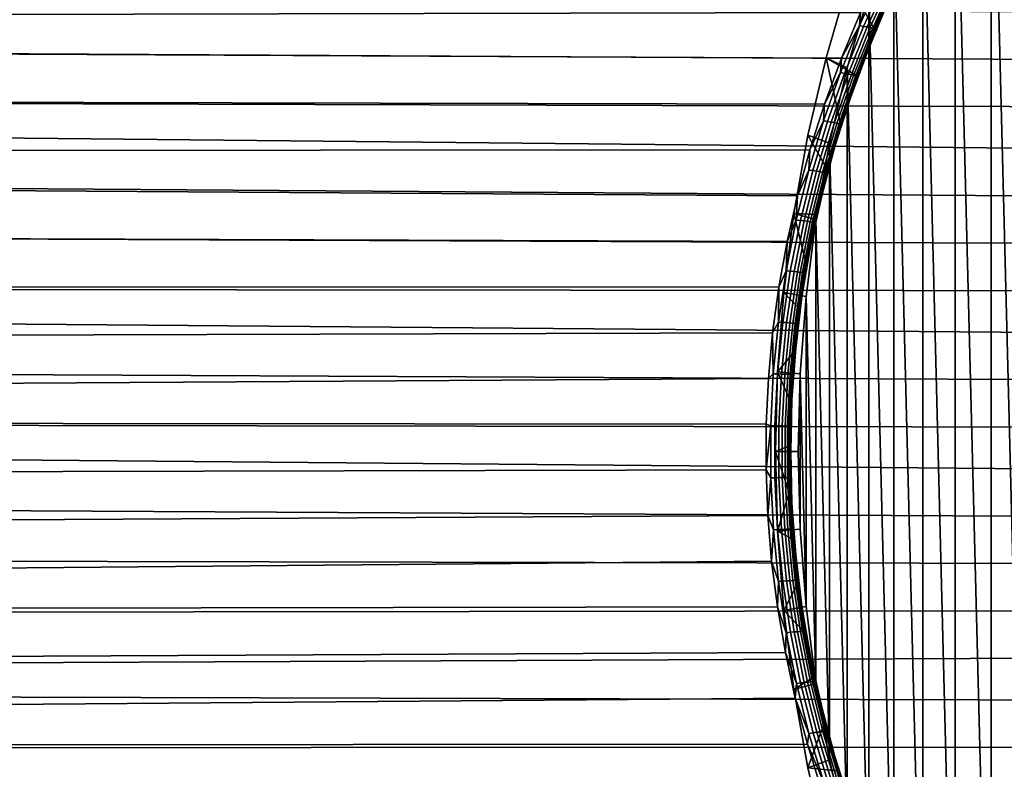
# Model space of a CAD drawing. Header units: metres. Extents: x -22 to 239, y -22 to 22.
# Tile 159 of 256: x 180 to 193, y -4 to 6. Entities that reach past the tile are written whole.
import ezdxf

# ---------------------------------------------------------------- set-up
doc = ezdxf.new("R2010")
doc.units = ezdxf.units.M
doc.layers.add('solid_10_151_033_XXX', color=7, linetype='CONTINUOUS')

msp = doc.modelspace()

# ---------------------------------------------------------------- linework, layer by layer
at = {"layer": 'solid_10_151_033_XXX'}
for points in [[(193.235107, 10.662548, 218.897491), (192.714294, 9.795467, 218.707932), (193.235107, -10.662547, 218.897491)], [(192.714294, 9.795467, 218.707932), (192.238449, 8.899793, 218.534729), (192.714294, -9.795466, 218.707932)], [(192.714294, 9.795467, 218.707932), (192.714294, -9.795466, 218.707932), (193.235107, -10.662547, 218.897491)], [(192.238449, 8.899793, 218.534729), (191.808792, 7.977893, 218.378357), (192.238449, -8.899793, 218.534729)], [(192.238449, 8.899793, 218.534729), (192.238449, -8.899793, 218.534729), (192.714294, -9.795466, 218.707932)], [(191.808792, 7.977893, 218.378357), (191.426666, 7.032574, 218.239273), (191.808792, -7.977892, 218.378357)], [(191.808792, 7.977893, 218.378357), (191.808792, -7.977892, 218.378357), (192.238449, -8.899793, 218.534729)], [(191.426666, 7.032574, 218.239273), (191.093246, 6.066771, 218.11792), (191.426666, -7.032573, 218.239273)], [(191.426666, 7.032574, 218.239273), (191.426666, -7.032573, 218.239273), (191.808792, -7.977892, 218.378357)], [(106.39035, 6.438763, 184.201797), (106.272514, 5.623467, 184.525558), (190.985916, 5.815855, 215.277435), (191.270615, 6.421747, 215.103943)], [(116.034889, 6.438756, 157.703644), (200.804764, 5.760885, 188.248444), (200.710114, 5.154309, 187.9711), (116.152733, 5.623461, 157.379883)], [(191.194077, 5.65356, 215.919189), (191.438583, 6.213313, 215.77063), (191.464294, 6.267955, 215.753952)], [(191.194077, 5.65356, 215.919189), (191.464294, 6.267955, 215.753952), (191.350479, 5.975346, 215.768219)], [(190.925934, 4.983349, 216.100662), (190.527664, 5.216832, 217.379883), (190.81897, 6.226433, 217.485916), (191.166855, 5.598844, 215.946121)], [(190.809418, 5.083031, 218.014603), (191.093246, 6.066771, 218.11792), (190.81897, 6.226433, 217.485916), (190.527664, 5.216832, 217.379883)], [(191.438583, 6.213313, 215.77063), (191.166855, 5.598844, 215.946121), (190.81897, 6.226433, 217.485916)], [(190.97261, 5.643557, 215.350418), (191.250336, 6.252973, 215.182037), (190.985916, 5.815855, 215.277435)], [(191.024399, 5.631875, 215.388733), (191.301285, 6.240612, 215.221252), (191.250336, 6.252973, 215.182037), (190.97261, 5.643557, 215.350418)], [(191.071609, 5.62378, 215.433365), (191.347733, 6.232206, 215.266617), (191.301285, 6.240612, 215.221252), (191.024399, 5.631875, 215.388733)], [(191.113434, 5.619412, 215.483536), (191.388901, 6.227899, 215.317352), (191.347733, 6.232206, 215.266617), (191.071609, 5.62378, 215.433365)], [(191.141617, 5.601055, 215.542938), (191.414963, 6.208653, 215.378082), (191.388901, 6.227899, 215.317352), (191.113434, 5.619412, 215.483536)], [(191.443863, 6.213312, 215.436661), (191.414963, 6.208653, 215.378082), (191.141617, 5.601055, 215.542938), (191.171097, 5.605304, 215.601257)], [(191.194077, 5.65356, 215.919189), (191.166855, 5.598844, 215.946121), (191.438583, 6.213313, 215.77063)], [(191.189453, 5.604003, 215.664673), (191.461075, 6.212371, 215.500565), (191.443863, 6.213312, 215.436661), (191.171097, 5.605304, 215.601257)], [(191.308609, 5.858689, 215.664337), (191.461075, 6.212371, 215.500565), (191.189453, 5.604003, 215.664673)], [(191.093246, 6.066771, 218.11792), (190.809418, 5.083031, 218.014603), (191.093246, -6.06677, 218.11792)], [(191.093246, 6.066771, 218.11792), (191.093246, -6.06677, 218.11792), (191.426666, -7.032573, 218.239273)], [(191.350479, 5.975346, 215.768219), (191.343323, 5.937579, 215.710632), (191.084412, 5.318701, 215.867203), (191.089859, 5.352669, 215.926392)], [(191.084412, 5.318701, 215.867203), (191.343323, 5.937579, 215.710632), (191.308609, 5.858689, 215.664337)], [(191.194077, 5.65356, 215.919189), (191.350479, 5.975346, 215.768219), (191.089859, 5.352669, 215.926392)], [(106.272514, 5.623467, 184.525558), (190.732132, 5.208739, 215.430954), (190.985916, 5.815855, 215.277435)], [(190.97261, 5.643557, 215.350418), (190.985916, 5.815855, 215.277435), (190.732132, 5.208739, 215.430954)], [(191.055115, 5.247337, 215.817093), (191.308609, 5.858689, 215.664337), (191.189453, 5.604003, 215.664673)], [(191.084412, 5.318701, 215.867203), (191.308609, 5.858689, 215.664337), (191.055115, 5.247337, 215.817093)], [(106.272514, 5.623467, 184.525558), (106.170769, 4.789724, 184.805099), (190.508652, 4.60146, 215.565262), (190.732132, 5.208739, 215.430954)], [(116.152733, 5.623461, 157.379883), (200.710114, 5.154309, 187.9711), (200.626297, 4.54769, 187.727814), (116.254471, 4.789724, 157.100357)], [(190.720566, 5.018902, 215.502106), (190.97261, 5.643557, 215.350418), (190.732132, 5.208739, 215.430954)], [(190.773148, 5.008078, 215.539581), (191.024399, 5.631875, 215.388733), (190.97261, 5.643557, 215.350418), (190.720566, 5.018902, 215.502106)], [(190.821091, 5.000459, 215.583511), (191.071609, 5.62378, 215.433365), (191.024399, 5.631875, 215.388733), (190.773148, 5.008078, 215.539581)], [(190.863571, 4.996177, 215.633133), (191.113434, 5.619412, 215.483536), (191.071609, 5.62378, 215.433365), (190.821091, 5.000459, 215.583511)], [(190.893753, 4.978953, 215.691269), (191.141617, 5.601055, 215.542938), (191.113434, 5.619412, 215.483536), (190.863571, 4.996177, 215.633133)], [(190.949066, 5.024815, 216.067841), (191.166855, 5.598844, 215.946121), (191.194077, 5.65356, 215.919189)], [(190.949066, 5.024815, 216.067841), (191.194077, 5.65356, 215.919189), (191.089859, 5.352669, 215.926392)], [(191.171097, 5.605304, 215.601257), (191.141617, 5.601055, 215.542938), (190.893753, 4.978953, 215.691269), (190.923782, 4.982912, 215.749344)], [(190.943207, 4.981393, 215.812302), (191.189453, 5.604003, 215.664673), (191.171097, 5.605304, 215.601257), (190.923782, 4.982912, 215.749344)], [(190.949066, 5.024815, 216.067841), (190.925934, 4.983349, 216.100662), (191.166855, 5.598844, 215.946121)], [(191.055115, 5.247337, 215.817093), (191.189453, 5.604003, 215.664673), (190.943207, 4.981393, 215.812302)], [(191.089859, 5.352669, 215.926392), (191.084412, 5.318701, 215.867203), (190.851639, 4.686276, 216.006912), (190.85553, 4.716317, 216.067535)], [(190.949066, 5.024815, 216.067841), (191.089859, 5.352669, 215.926392), (190.85553, 4.716317, 216.067535)], [(190.534027, 3.753021, 216.350113), (190.288147, 4.191936, 217.292709), (190.527664, 5.216832, 217.379883), (190.715256, 4.367983, 216.235062)], [(190.57605, 4.084441, 217.929672), (190.809418, 5.083031, 218.014603), (190.527664, 5.216832, 217.379883), (190.288147, 4.191936, 217.292709)], [(190.73085, 4.383227, 216.199326), (190.715256, 4.367983, 216.235062), (190.527664, 5.216832, 217.379883), (190.925934, 4.983349, 216.100662)], [(190.827255, 4.622836, 215.9534), (191.055115, 5.247337, 215.817093), (190.943207, 4.981393, 215.812302)], [(190.851639, 4.686276, 216.006912), (191.055115, 5.247337, 215.817093), (190.827255, 4.622836, 215.9534)], [(190.851639, 4.686276, 216.006912), (191.084412, 5.318701, 215.867203), (191.055115, 5.247337, 215.817093)], [(190.720566, 5.018902, 215.502106), (190.732132, 5.208739, 215.430954), (190.508652, 4.60146, 215.565262)], [(190.495758, 4.3803, 215.636536), (190.720566, 5.018902, 215.502106), (190.508652, 4.60146, 215.565262)], [(190.549103, 4.370504, 215.673203), (190.773148, 5.008078, 215.539581), (190.720566, 5.018902, 215.502106), (190.495758, 4.3803, 215.636536)], [(190.597748, 4.36352, 215.716476), (190.821091, 5.000459, 215.583511), (190.773148, 5.008078, 215.539581), (190.549103, 4.370504, 215.673203)], [(190.809418, 5.083031, 218.014603), (190.57605, 4.084441, 217.929672), (190.809418, -5.08303, 218.014603)], [(190.640839, 4.359466, 215.765594), (190.863571, 4.996177, 215.633133), (190.821091, 5.000459, 215.583511), (190.597748, 4.36352, 215.716476)], [(190.672882, 4.343608, 215.82254), (190.893753, 4.978953, 215.691269), (190.863571, 4.996177, 215.633133), (190.640839, 4.359466, 215.765594)], [(190.923782, 4.982912, 215.749344), (190.893753, 4.978953, 215.691269), (190.672882, 4.343608, 215.82254), (190.703384, 4.34739, 215.880402)], [(190.723801, 4.345788, 215.942917), (190.943207, 4.981393, 215.812302), (190.923782, 4.982912, 215.749344), (190.703384, 4.34739, 215.880402)], [(190.827255, 4.622836, 215.9534), (190.943207, 4.981393, 215.812302), (190.723801, 4.345788, 215.942917)], [(190.73085, 4.383227, 216.199326), (190.925934, 4.983349, 216.100662), (190.949066, 5.024815, 216.067841)], [(190.73085, 4.383227, 216.199326), (190.949066, 5.024815, 216.067841), (190.85553, 4.716317, 216.067535)], [(190.809418, 5.083031, 218.014603), (190.809418, -5.08303, 218.014603), (191.093246, -6.06677, 218.11792)], [(106.170769, 4.789724, 184.805099), (106.085472, 3.94032, 185.039459), (190.314774, 3.994674, 215.681107), (190.508652, 4.60146, 215.565262)], [(116.254471, 4.789724, 157.100357), (200.553253, 3.941481, 187.517502), (200.490921, 3.335457, 187.33905), (116.339775, 3.940318, 156.865982)], [(116.254471, 4.789724, 157.100357), (200.626297, 4.54769, 187.727814), (200.553253, 3.941481, 187.517502)], [(190.85553, 4.716317, 216.067535), (190.851639, 4.686276, 216.006912), (190.646439, 4.04156, 216.129257), (190.648956, 4.067558, 216.191147)], [(190.73085, 4.383227, 216.199326), (190.85553, 4.716317, 216.067535), (190.648956, 4.067558, 216.191147)], [(190.495758, 4.3803, 215.636536), (190.508652, 4.60146, 215.565262), (190.314774, 3.994674, 215.681107)], [(190.62645, 3.986398, 216.072739), (190.827255, 4.622836, 215.9534), (190.723801, 4.345788, 215.942917)], [(190.646439, 4.04156, 216.129257), (190.827255, 4.622836, 215.9534), (190.62645, 3.986398, 216.072739)], [(190.646439, 4.04156, 216.129257), (190.851639, 4.686276, 216.006912), (190.827255, 4.622836, 215.9534)], [(190.299774, 3.729057, 215.753067), (190.495758, 4.3803, 215.636536), (190.314774, 3.994674, 215.681107)], [(190.353806, 3.720454, 215.789017), (190.549103, 4.370504, 215.673203), (190.495758, 4.3803, 215.636536), (190.299774, 3.729057, 215.753067)], [(190.403076, 3.714253, 215.83168), (190.597748, 4.36352, 215.716476), (190.549103, 4.370504, 215.673203), (190.353806, 3.720454, 215.789017)], [(190.446747, 3.71056, 215.880325), (190.640839, 4.359466, 215.765594), (190.597748, 4.36352, 215.716476), (190.403076, 3.714253, 215.83168)], [(190.480469, 3.696285, 215.936234), (190.672882, 4.343608, 215.82254), (190.640839, 4.359466, 215.765594), (190.446747, 3.71056, 215.880325)], [(190.703384, 4.34739, 215.880402), (190.672882, 4.343608, 215.82254), (190.480469, 3.696285, 215.936234), (190.511398, 3.699996, 215.993881)], [(190.532684, 3.698437, 216.056015), (190.723801, 4.345788, 215.942917), (190.703384, 4.34739, 215.880402), (190.511398, 3.699996, 215.993881)], [(190.62645, 3.986398, 216.072739), (190.723801, 4.345788, 215.942917), (190.532684, 3.698437, 216.056015)], [(190.73085, 4.383227, 216.199326), (190.540817, 3.73004, 216.31311), (190.534027, 3.753021, 216.350113), (190.715256, 4.367983, 216.235062)], [(190.540817, 3.73004, 216.31311), (190.73085, 4.383227, 216.199326), (190.648956, 4.067558, 216.191147)], [(190.381454, 3.138153, 216.446548), (190.101135, 3.15476, 217.22464), (190.288147, 4.191936, 217.292709), (190.534027, 3.753021, 216.350113)], [(190.393829, 3.073865, 217.863342), (190.57605, 4.084441, 217.929672), (190.288147, 4.191936, 217.292709), (190.101135, 3.15476, 217.22464)], [(190.57605, 4.084441, 217.929672), (190.393829, 3.073865, 217.863342), (190.57605, -4.08444, 217.929672)], [(190.646439, 4.04156, 216.129257), (190.62645, 3.986398, 216.072739), (190.454086, 3.339225, 216.174637), (190.470245, 3.385796, 216.233734)], [(190.648956, 4.067558, 216.191147), (190.646439, 4.04156, 216.129257), (190.470245, 3.385796, 216.233734), (190.471558, 3.407653, 216.296692)], [(190.540817, 3.73004, 216.31311), (190.648956, 4.067558, 216.191147), (190.471558, 3.407653, 216.296692)], [(190.57605, 4.084441, 217.929672), (190.57605, -4.08444, 217.929672), (190.809418, -5.08303, 218.014603)], [(106.085472, 3.94032, 185.039459), (106.016891, 3.078109, 185.227859), (190.012772, 2.781909, 215.86055), (190.149704, 3.388188, 215.779327)], [(106.085472, 3.94032, 185.039459), (190.149704, 3.388188, 215.779327), (190.314774, 3.994674, 215.681107)], [(116.339775, 3.940318, 156.865982), (200.490921, 3.335457, 187.33905), (200.439178, 2.729734, 187.191589), (116.408348, 3.078105, 156.677582)], [(190.299774, 3.729057, 215.753067), (190.314774, 3.994674, 215.681107), (190.149704, 3.388188, 215.779327)], [(190.454086, 3.339225, 216.174637), (190.62645, 3.986398, 216.072739), (190.532684, 3.698437, 216.056015)], [(190.134125, 3.066539, 215.85112), (190.299774, 3.729057, 215.753067), (190.149704, 3.388188, 215.779327)], [(190.188766, 3.059278, 215.886444), (190.353806, 3.720454, 215.789017), (190.299774, 3.729057, 215.753067), (190.134125, 3.066539, 215.85112)], [(190.238602, 3.053998, 215.928589), (190.403076, 3.714253, 215.83168), (190.353806, 3.720454, 215.789017), (190.188766, 3.059278, 215.886444)], [(190.282761, 3.050791, 215.976807), (190.446747, 3.71056, 215.880325), (190.403076, 3.714253, 215.83168), (190.238602, 3.053998, 215.928589)], [(190.317947, 3.038299, 216.031784), (190.480469, 3.696285, 215.936234), (190.446747, 3.71056, 215.880325), (190.282761, 3.050791, 215.976807)], [(190.511398, 3.699996, 215.993881), (190.480469, 3.696285, 215.936234), (190.317947, 3.038299, 216.031784), (190.349213, 3.042036, 216.089279)], [(190.371277, 3.040637, 216.151062), (190.532684, 3.698437, 216.056015), (190.511398, 3.699996, 215.993881), (190.349213, 3.042036, 216.089279)], [(190.454086, 3.339225, 216.174637), (190.532684, 3.698437, 216.056015), (190.371277, 3.040637, 216.151062)], [(190.380371, 3.066541, 216.408722), (190.381454, 3.138153, 216.446548), (190.540817, 3.73004, 216.31311)], [(190.380371, 3.066541, 216.408722), (190.540817, 3.73004, 216.31311), (190.471558, 3.407653, 216.296692)], [(190.540817, 3.73004, 216.31311), (190.381454, 3.138153, 216.446548), (190.534027, 3.753021, 216.350113)], [(190.471558, 3.407653, 216.296692), (190.470245, 3.385796, 216.233734), (190.324295, 2.720442, 216.319885), (190.324615, 2.738068, 216.383728)], [(190.380371, 3.066541, 216.408722), (190.471558, 3.407653, 216.296692), (190.324615, 2.738068, 216.383728)], [(190.134125, 3.066539, 215.85112), (190.149704, 3.388188, 215.779327), (190.012772, 2.781909, 215.86055)], [(190.470245, 3.385796, 216.233734), (190.454086, 3.339225, 216.174637), (190.31134, 2.682754, 216.258652), (190.324295, 2.720442, 216.319885)], [(190.31134, 2.682754, 216.258652), (190.454086, 3.339225, 216.174637), (190.371277, 3.040637, 216.151062)], [(190.159988, 1.9097, 216.585953), (189.967163, 2.108289, 217.175873), (190.101135, 3.15476, 217.22464), (190.256927, 2.523601, 216.524994)], [(190.26329, 2.054204, 217.815826), (190.393829, 3.073865, 217.863342), (190.101135, 3.15476, 217.22464), (189.967163, 2.108289, 217.175873)], [(190.380371, 3.066541, 216.408722), (190.256927, 2.523601, 216.524994), (190.101135, 3.15476, 217.22464), (190.381454, 3.138153, 216.446548)], [(106.016891, 3.078109, 185.227859), (105.965271, 2.205854, 185.369705), (189.903381, 2.176233, 215.925186), (190.012772, 2.781909, 215.86055)], [(116.408348, 3.078105, 156.677582), (200.439178, 2.729734, 187.191589), (200.397873, 2.124824, 187.074463), (116.459976, 2.205852, 156.535736)], [(189.999969, 2.394535, 215.930237), (190.134125, 3.066539, 215.85112), (190.012772, 2.781909, 215.86055)], [(190.055115, 2.388745, 215.965042), (190.188766, 3.059278, 215.886444), (190.134125, 3.066539, 215.85112), (189.999969, 2.394535, 215.930237)], [(190.105408, 2.384507, 216.006744), (190.238602, 3.053998, 215.928589), (190.188766, 3.059278, 215.886444), (190.055115, 2.388745, 215.965042)], [(190.149994, 2.381894, 216.054611), (190.282761, 3.050791, 215.976807), (190.238602, 3.053998, 215.928589), (190.105408, 2.384507, 216.006744)], [(190.186432, 2.371363, 216.108826), (190.317947, 3.038299, 216.031784), (190.282761, 3.050791, 215.976807), (190.149994, 2.381894, 216.054611)], [(190.349213, 3.042036, 216.089279), (190.317947, 3.038299, 216.031784), (190.186432, 2.371363, 216.108826), (190.217941, 2.375207, 216.166183)], [(190.240631, 2.374069, 216.227676), (190.371277, 3.040637, 216.151062), (190.349213, 3.042036, 216.089279), (190.217941, 2.375207, 216.166183)], [(190.31134, 2.682754, 216.258652), (190.371277, 3.040637, 216.151062), (190.240631, 2.374069, 216.227676)], [(190.250504, 2.394401, 216.485794), (190.256927, 2.523601, 216.524994), (190.380371, 3.066541, 216.408722)], [(190.250504, 2.394401, 216.485794), (190.380371, 3.066541, 216.408722), (190.324615, 2.738068, 216.383728)], [(190.393829, 3.073865, 217.863342), (190.26329, 2.054204, 217.815826), (190.393829, -3.073864, 217.863342)], [(190.393829, 3.073865, 217.863342), (190.393829, -3.073864, 217.863342), (190.57605, -4.08444, 217.929672)], [(189.999969, 2.394535, 215.930237), (190.012772, 2.781909, 215.86055), (189.903381, 2.176233, 215.925186)], [(190.324615, 2.738068, 216.383728), (190.324295, 2.720442, 216.319885), (190.209549, 2.047298, 216.38736), (190.209076, 2.060618, 216.451904)], [(190.250504, 2.394401, 216.485794), (190.324615, 2.738068, 216.383728), (190.209076, 2.060618, 216.451904)], [(190.324295, 2.720442, 216.319885), (190.31134, 2.682754, 216.258652), (190.199127, 2.018735, 216.324463), (190.209549, 2.047298, 216.38736)], [(190.199127, 2.018735, 216.324463), (190.31134, 2.682754, 216.258652), (190.240631, 2.374069, 216.227676)], [(190.250504, 2.394401, 216.485794), (190.159988, 1.9097, 216.585953), (190.256927, 2.523601, 216.524994)], [(189.898315, 1.71502, 215.990005), (189.999969, 2.394535, 215.930237), (189.903381, 2.176233, 215.925186)], [(189.953857, 1.710807, 216.024414), (190.055115, 2.388745, 215.965042), (189.999969, 2.394535, 215.930237), (189.898315, 1.71502, 215.990005)], [(190.004517, 1.707708, 216.065765), (190.105408, 2.384507, 216.006744), (190.055115, 2.388745, 215.965042), (189.953857, 1.710807, 216.024414)], [(190.049423, 1.705775, 216.113358), (190.149994, 2.381894, 216.054611), (190.105408, 2.384507, 216.006744), (190.004517, 1.707708, 216.065765)], [(190.086853, 1.697351, 216.166946), (190.186432, 2.371363, 216.108826), (190.149994, 2.381894, 216.054611), (190.049423, 1.705775, 216.113358)], [(190.217941, 2.375207, 216.166183), (190.186432, 2.371363, 216.108826), (190.086853, 1.697351, 216.166946), (190.1185, 1.701365, 216.224243)], [(190.141678, 1.700572, 216.285522), (190.240631, 2.374069, 216.227676), (190.217941, 2.375207, 216.166183), (190.1185, 1.701365, 216.224243)], [(190.199127, 2.018735, 216.324463), (190.240631, 2.374069, 216.227676), (190.141678, 1.700572, 216.285522)], [(190.152161, 1.715431, 216.543961), (190.159988, 1.9097, 216.585953), (190.250504, 2.394401, 216.485794)], [(190.152161, 1.715431, 216.543961), (190.250504, 2.394401, 216.485794), (190.209076, 2.060618, 216.451904)], [(105.965271, 2.205854, 185.369705), (105.930756, 1.326396, 185.464539), (189.821106, 1.57122, 215.973663), (189.903381, 2.176233, 215.925186)], [(116.459976, 2.205852, 156.535736), (200.366913, 1.520641, 186.987045), (200.346329, 0.916682, 186.928848), (116.494492, 1.326393, 156.440918)], [(116.459976, 2.205852, 156.535736), (200.397873, 2.124824, 187.074463), (200.366913, 1.520641, 186.987045)], [(189.898315, 1.71502, 215.990005), (189.903381, 2.176233, 215.925186), (189.821106, 1.57122, 215.973663)], [(190.159988, 1.9097, 216.585953), (190.090179, 1.296299, 216.629761), (189.886627, 1.05575, 217.146561), (189.967163, 2.108289, 217.175873)], [(190.184814, 1.028692, 217.787277), (190.26329, 2.054204, 217.815826), (189.967163, 2.108289, 217.175873), (189.886627, 1.05575, 217.146561)], [(190.209549, 2.047298, 216.38736), (190.199127, 2.018735, 216.324463), (190.118317, 1.348928, 216.371735), (190.126892, 1.368185, 216.435837)], [(190.118317, 1.348928, 216.371735), (190.199127, 2.018735, 216.324463), (190.141678, 1.700572, 216.285522)], [(190.209076, 2.060618, 216.451904), (190.209549, 2.047298, 216.38736), (190.126892, 1.368185, 216.435837), (190.125854, 1.377142, 216.500885)], [(190.152161, 1.715431, 216.543961), (190.209076, 2.060618, 216.451904), (190.125854, 1.377142, 216.500885)], [(190.26329, 2.054204, 217.815826), (190.184814, 1.028692, 217.787277), (190.26329, -2.054203, 217.815826)], [(190.26329, 2.054204, 217.815826), (190.26329, -2.054203, 217.815826), (190.393829, -3.073864, 217.863342)], [(190.152161, 1.715431, 216.543961), (190.090179, 1.296299, 216.629761), (190.159988, 1.9097, 216.585953)], [(189.830139, 1.029971, 216.029999), (189.898315, 1.71502, 215.990005), (189.821106, 1.57122, 215.973663)], [(189.885956, 1.027414, 216.064133), (189.953857, 1.710807, 216.024414), (189.898315, 1.71502, 215.990005), (189.830139, 1.029971, 216.029999)], [(189.936874, 1.025526, 216.105255), (190.004517, 1.707708, 216.065765), (189.953857, 1.710807, 216.024414), (189.885956, 1.027414, 216.064133)], [(189.981995, 1.024341, 216.152664), (190.049423, 1.705775, 216.113358), (190.004517, 1.707708, 216.065765), (189.936874, 1.025526, 216.105255)], [(190.020157, 1.018132, 216.205811), (190.086853, 1.697351, 216.166946), (190.049423, 1.705775, 216.113358), (189.981995, 1.024341, 216.152664)], [(190.1185, 1.701365, 216.224243), (190.086853, 1.697351, 216.166946), (190.020157, 1.018132, 216.205811), (190.051804, 1.022362, 216.263107)], [(190.075317, 1.021974, 216.324219), (190.141678, 1.700572, 216.285522), (190.1185, 1.701365, 216.224243), (190.051804, 1.022362, 216.263107)], [(190.118317, 1.348928, 216.371735), (190.141678, 1.700572, 216.285522), (190.075317, 1.021974, 216.324219)], [(190.086182, 1.031436, 216.582901), (190.090179, 1.296299, 216.629761), (190.152161, 1.715431, 216.543961)], [(190.086182, 1.031436, 216.582901), (190.152161, 1.715431, 216.543961), (190.125854, 1.377142, 216.500885)], [(105.913475, 0.442613, 185.512024), (189.76564, 0.966539, 216.006332), (189.821106, 1.57122, 215.973663), (105.930756, 1.326396, 185.464539)], [(189.830139, 1.029971, 216.029999), (189.821106, 1.57122, 215.973663), (189.76564, 0.966539, 216.006332)], [(116.494492, 1.326393, 156.440918), (200.346329, 0.916682, 186.928848), (200.335968, 0.312806, 186.899582), (116.511772, 0.442611, 156.393433)], [(190.126892, 1.368185, 216.435837), (190.118317, 1.348928, 216.371735), (190.069687, 0.675123, 216.400116), (190.077133, 0.684947, 216.464966)], [(190.069687, 0.675123, 216.400116), (190.118317, 1.348928, 216.371735), (190.075317, 1.021974, 216.324219)], [(190.125854, 1.377142, 216.500885), (190.126892, 1.368185, 216.435837), (190.077133, 0.684947, 216.464966), (190.07576, 0.689502, 216.530304)], [(190.086182, 1.031436, 216.582901), (190.125854, 1.377142, 216.500885), (190.07576, 0.689502, 216.530304)], [(190.090179, 1.296299, 216.629761), (190.047241, 0.683073, 216.656631), (189.886627, 1.05575, 217.146561)], [(190.086182, 1.031436, 216.582901), (190.047241, 0.683073, 216.656631), (190.090179, 1.296299, 216.629761)], [(190.047241, 0.683073, 216.656631), (190.03093, 0.069847, 216.666824), (189.859741, 0, 217.13678), (189.886627, 1.05575, 217.146561)], [(190.15863, 0, 217.77774), (190.184814, 1.028692, 217.787277), (189.886627, 1.05575, 217.146561), (189.859741, 0, 217.13678)], [(105.913475, 0.442613, 185.512024), (189.736694, 0.361935, 216.023407), (189.76564, 0.966539, 216.006332)], [(189.796082, 0.341501, 216.049973), (189.830139, 1.029971, 216.029999), (189.76564, 0.966539, 216.006332), (189.736694, 0.361935, 216.023407)], [(189.852036, 0.340648, 216.083954), (189.885956, 1.027414, 216.064133), (189.830139, 1.029971, 216.029999), (189.796082, 0.341501, 216.049973)], [(189.903061, 0.340018, 216.124969), (189.936874, 1.025526, 216.105255), (189.885956, 1.027414, 216.064133), (189.852036, 0.340648, 216.083954)], [(189.948303, 0.339621, 216.172287), (189.981995, 1.024341, 216.152664), (189.936874, 1.025526, 216.105255), (189.903061, 0.340018, 216.124969)], [(189.986893, 0.335701, 216.225159), (190.020157, 1.018132, 216.205811), (189.981995, 1.024341, 216.152664), (189.948303, 0.339621, 216.172287)], [(190.051804, 1.022362, 216.263107), (190.020157, 1.018132, 216.205811), (189.986893, 0.335701, 216.225159), (190.018448, 0.340167, 216.282516)], [(190.042114, 0.340223, 216.343567), (190.075317, 1.021974, 216.324219), (190.051804, 1.022362, 216.263107), (190.018448, 0.340167, 216.282516)], [(190.069687, 0.675123, 216.400116), (190.075317, 1.021974, 216.324219), (190.042114, 0.340223, 216.343567)], [(190.053131, 0.344335, 216.602371), (190.047241, 0.683073, 216.656631), (190.086182, 1.031436, 216.582901)], [(190.053131, 0.344335, 216.602371), (190.086182, 1.031436, 216.582901), (190.07576, 0.689502, 216.530304)], [(190.184814, 1.028692, 217.787277), (190.15863, 0, 217.77774), (190.184814, -1.028691, 217.787277)], [(190.184814, 1.028692, 217.787277), (190.184814, -1.028691, 217.787277), (190.26329, -2.054203, 217.815826)], [(190.053131, 0.344335, 216.602371), (190.03093, 0.069847, 216.666824), (190.047241, 0.683073, 216.656631)], [(190.053467, -0.000706, 216.409576), (190.069687, 0.675123, 216.400116), (190.042114, 0.340223, 216.343567)], [(190.053131, 0.344335, 216.602371), (190.07576, 0.689502, 216.530304), (190.059036, -0.000246, 216.540115)], [(190.077133, 0.684947, 216.464966), (190.069687, 0.675123, 216.400116), (190.053467, -0.000706, 216.409576), (190.060532, -0.000379, 216.47467)], [(190.07576, 0.689502, 216.530304), (190.077133, 0.684947, 216.464966), (190.060532, -0.000379, 216.47467), (190.059036, -0.000246, 216.540115)], [(105.913475, 0.442613, 185.512024), (105.913475, -0.442611, 185.512024), (189.734085, -0.242731, 216.024933), (189.736694, 0.361935, 216.023407)], [(116.511772, 0.442611, 156.393433), (200.335754, -0.29095, 186.899048), (200.345734, -0.894625, 186.927261), (116.511772, -0.442613, 156.393433)], [(116.511772, 0.442611, 156.393433), (200.335968, 0.312806, 186.899582), (200.335754, -0.29095, 186.899048)], [(189.796082, 0.341501, 216.049973), (189.736694, 0.361935, 216.023407), (189.734085, -0.242731, 216.024933)], [(189.796219, -0.3481, 216.049896), (189.796082, 0.341501, 216.049973), (189.734085, -0.242731, 216.024933)], [(189.852173, -0.347231, 216.083878), (189.852036, 0.340648, 216.083954), (189.796082, 0.341501, 216.049973), (189.796219, -0.3481, 216.049896)], [(189.903198, -0.346589, 216.124878), (189.903061, 0.340018, 216.124969), (189.852036, 0.340648, 216.083954), (189.852173, -0.347231, 216.083878)], [(189.948441, -0.346184, 216.172195), (189.948303, 0.339621, 216.172287), (189.903061, 0.340018, 216.124969), (189.903198, -0.346589, 216.124878)], [(189.987167, -0.347784, 216.225006), (189.986893, 0.335701, 216.225159), (189.948303, 0.339621, 216.172287), (189.948441, -0.346184, 216.172195)], [(190.018448, 0.340167, 216.282516), (189.986893, 0.335701, 216.225159), (189.987167, -0.347784, 216.225006), (190.018494, -0.343085, 216.282501)], [(190.042145, -0.342573, 216.343552), (190.042114, 0.340223, 216.343567), (190.018448, 0.340167, 216.282516), (190.018494, -0.343085, 216.282501)], [(190.053101, -0.343799, 216.602402), (190.03093, 0.069847, 216.666824), (190.053131, 0.344335, 216.602371)], [(190.053467, -0.000706, 216.409576), (190.042114, 0.340223, 216.343567), (190.042145, -0.342573, 216.343552)], [(190.053101, -0.343799, 216.602402), (190.053131, 0.344335, 216.602371), (190.059036, -0.000246, 216.540115)], [(190.03093, 0.069847, 216.666824), (190.041183, -0.543447, 216.660431), (189.859741, 0, 217.13678)], [(190.041183, -0.543447, 216.660431), (189.886627, -1.05575, 217.146561), (189.859741, 0, 217.13678)], [(190.184814, -1.028691, 217.787277), (190.15863, 0, 217.77774), (189.859741, 0, 217.13678), (189.886627, -1.05575, 217.146561)], [(190.053101, -0.343799, 216.602402), (190.041183, -0.543447, 216.660431), (190.03093, 0.069847, 216.666824)], [(190.069717, -0.676521, 216.400101), (190.053467, -0.000706, 216.409576), (190.042145, -0.342573, 216.343552)], [(190.053101, -0.343799, 216.602402), (190.059036, -0.000246, 216.540115), (190.075745, -0.689984, 216.530319)], [(190.077133, -0.685694, 216.464966), (190.060532, -0.000379, 216.47467), (190.053467, -0.000706, 216.409576), (190.069717, -0.676521, 216.400101)], [(190.075745, -0.689984, 216.530319), (190.059036, -0.000246, 216.540115), (190.060532, -0.000379, 216.47467), (190.077133, -0.685694, 216.464966)], [(105.930756, -1.326393, 185.464539), (189.757828, -0.847443, 216.010925), (189.734085, -0.242731, 216.024933), (105.913475, -0.442611, 185.512024)], [(189.796219, -0.3481, 216.049896), (189.734085, -0.242731, 216.024933), (189.757828, -0.847443, 216.010925)], [(189.830612, -1.036526, 216.029724), (189.796219, -0.3481, 216.049896), (189.757828, -0.847443, 216.010925)], [(189.886429, -1.033953, 216.063858), (189.852173, -0.347231, 216.083878), (189.796219, -0.3481, 216.049896), (189.830612, -1.036526, 216.029724)], [(189.937332, -1.032053, 216.10498), (189.903198, -0.346589, 216.124878), (189.852173, -0.347231, 216.083878), (189.886429, -1.033953, 216.063858)], [(189.982468, -1.030861, 216.15239), (189.948441, -0.346184, 216.172195), (189.903198, -0.346589, 216.124878), (189.937332, -1.032053, 216.10498)], [(190.021011, -1.030156, 216.205307), (189.987167, -0.347784, 216.225006), (189.948441, -0.346184, 216.172195), (189.982468, -1.030861, 216.15239)], [(190.018494, -0.343085, 216.282501), (189.987167, -0.347784, 216.225006), (190.021011, -1.030156, 216.205307), (190.052002, -1.025249, 216.262985)], [(190.042145, -0.342573, 216.343552), (190.018494, -0.343085, 216.282501), (190.052002, -1.025249, 216.262985), (190.07547, -1.024295, 216.324127)], [(190.086121, -1.030882, 216.582932), (190.041183, -0.543447, 216.660431), (190.053101, -0.343799, 216.602402)], [(190.069717, -0.676521, 216.400101), (190.042145, -0.342573, 216.343552), (190.07547, -1.024295, 216.324127)], [(190.086121, -1.030882, 216.582932), (190.053101, -0.343799, 216.602402), (190.075745, -0.689984, 216.530319)], [(116.511772, -0.442613, 156.393433), (200.345734, -0.894625, 186.927261), (200.365997, -1.498383, 186.984406), (116.494484, -1.326396, 156.440918)], [(190.041183, -0.543447, 216.660431), (190.078064, -1.156734, 216.63736), (189.886627, -1.05575, 217.146561)], [(190.086121, -1.030882, 216.582932), (190.078064, -1.156734, 216.63736), (190.041183, -0.543447, 216.660431)], [(190.118469, -1.350294, 216.371643), (190.069717, -0.676521, 216.400101), (190.07547, -1.024295, 216.324127)], [(190.126968, -1.368902, 216.435791), (190.077133, -0.685694, 216.464966), (190.069717, -0.676521, 216.400101), (190.118469, -1.350294, 216.371643)], [(190.125916, -1.377594, 216.500839), (190.075745, -0.689984, 216.530319), (190.077133, -0.685694, 216.464966), (190.126968, -1.368902, 216.435791)], [(190.086121, -1.030882, 216.582932), (190.075745, -0.689984, 216.530319), (190.125916, -1.377594, 216.500839)], [(105.965271, -2.205852, 185.369705), (189.80809, -1.452186, 215.981339), (189.757828, -0.847443, 216.010925), (105.930756, -1.326393, 185.464539)], [(189.830612, -1.036526, 216.029724), (189.757828, -0.847443, 216.010925), (189.80809, -1.452186, 215.981339)], [(189.899155, -1.721518, 215.989517), (189.830612, -1.036526, 216.029724), (189.80809, -1.452186, 215.981339)], [(189.954697, -1.71729, 216.023926), (189.886429, -1.033953, 216.063858), (189.830612, -1.036526, 216.029724), (189.899155, -1.721518, 215.989517)], [(190.005356, -1.71418, 216.065277), (189.937332, -1.032053, 216.10498), (189.886429, -1.033953, 216.063858), (189.954697, -1.71729, 216.023926)], [(190.26329, -2.054203, 217.815826), (190.184814, -1.028691, 217.787277), (189.886627, -1.05575, 217.146561), (189.967163, -2.108289, 217.175873)], [(190.050262, -1.712241, 216.112885), (189.982468, -1.030861, 216.15239), (189.937332, -1.032053, 216.10498), (190.005356, -1.71418, 216.065277)], [(190.021011, -1.030156, 216.205307), (189.982468, -1.030861, 216.15239), (190.050262, -1.712241, 216.112885), (190.088364, -1.709285, 216.166077)], [(190.052002, -1.025249, 216.262985), (190.021011, -1.030156, 216.205307), (190.088364, -1.709285, 216.166077), (190.118881, -1.704222, 216.22403)], [(190.07547, -1.024295, 216.324127), (190.052002, -1.025249, 216.262985), (190.118881, -1.704222, 216.22403), (190.141983, -1.702866, 216.285339)], [(190.118469, -1.350294, 216.371643), (190.07547, -1.024295, 216.324127), (190.141983, -1.702866, 216.285339)], [(190.152115, -1.714866, 216.543991), (190.078064, -1.156734, 216.63736), (190.086121, -1.030882, 216.582932)], [(190.152115, -1.714866, 216.543991), (190.086121, -1.030882, 216.582932), (190.125916, -1.377594, 216.500839)], [(190.078064, -1.156734, 216.63736), (190.141739, -1.770171, 216.597397), (189.967163, -2.108289, 217.175873), (189.886627, -1.05575, 217.146561)], [(190.152115, -1.714866, 216.543991), (190.141739, -1.770171, 216.597397), (190.078064, -1.156734, 216.63736)], [(116.459976, -2.205854, 156.535736), (116.494484, -1.326396, 156.440918), (200.365997, -1.498383, 186.984406), (200.396576, -2.102674, 187.070755)], [(190.199341, -2.0201, 216.324341), (190.118469, -1.350294, 216.371643), (190.141983, -1.702866, 216.285339)], [(190.209671, -2.04802, 216.387283), (190.126968, -1.368902, 216.435791), (190.118469, -1.350294, 216.371643), (190.199341, -2.0201, 216.324341)], [(190.209167, -2.061078, 216.451859), (190.125916, -1.377594, 216.500839), (190.126968, -1.368902, 216.435791), (190.209671, -2.04802, 216.387283)], [(190.152115, -1.714866, 216.543991), (190.125916, -1.377594, 216.500839), (190.209167, -2.061078, 216.451859)], [(105.965271, -2.205852, 185.369705), (189.885117, -2.057333, 215.935974), (189.80809, -1.452186, 215.981339)], [(189.899155, -1.721518, 215.989517), (189.80809, -1.452186, 215.981339), (189.885117, -2.057333, 215.935974)], [(190.001099, -2.400997, 215.929581), (189.899155, -1.721518, 215.989517), (189.885117, -2.057333, 215.935974)], [(190.056244, -2.395193, 215.964386), (189.954697, -1.71729, 216.023926), (189.899155, -1.721518, 215.989517), (190.001099, -2.400997, 215.929581)], [(190.106537, -2.390945, 216.006088), (190.005356, -1.71418, 216.065277), (189.954697, -1.71729, 216.023926), (190.056244, -2.395193, 215.964386)], [(190.141739, -1.770171, 216.597397), (190.232529, -2.38424, 216.540344), (189.967163, -2.108289, 217.175873)], [(190.151108, -2.388325, 216.053955), (190.050262, -1.712241, 216.112885), (190.005356, -1.71418, 216.065277), (190.106537, -2.390945, 216.006088)], [(190.088364, -1.709285, 216.166077), (190.050262, -1.712241, 216.112885), (190.151108, -2.388325, 216.053955), (190.188477, -2.383214, 216.10762)], [(190.118881, -1.704222, 216.22403), (190.088364, -1.709285, 216.166077), (190.188477, -2.383214, 216.10762), (190.21843, -2.378063, 216.165894)], [(190.141983, -1.702866, 216.285339), (190.118881, -1.704222, 216.22403), (190.21843, -2.378063, 216.165894), (190.241028, -2.376367, 216.227448)], [(190.152115, -1.714866, 216.543991), (190.250412, -2.393865, 216.48584), (190.232529, -2.38424, 216.540344), (190.141739, -1.770171, 216.597397)], [(190.199341, -2.0201, 216.324341), (190.141983, -1.702866, 216.285339), (190.241028, -2.376367, 216.227448)], [(190.250412, -2.393865, 216.48584), (190.152115, -1.714866, 216.543991), (190.209167, -2.061078, 216.451859)], [(106.016891, -3.078105, 185.227859), (189.989182, -2.663269, 215.874496), (189.885117, -2.057333, 215.935974), (105.965271, -2.205852, 185.369705)], [(190.001099, -2.400997, 215.929581), (189.885117, -2.057333, 215.935974), (189.989182, -2.663269, 215.874496)], [(190.393829, -3.073864, 217.863342), (190.26329, -2.054203, 217.815826), (189.967163, -2.108289, 217.175873), (190.101135, -3.154759, 217.22464)], [(190.311584, -2.68413, 216.258514), (190.199341, -2.0201, 216.324341), (190.241028, -2.376367, 216.227448)], [(190.324417, -2.72118, 216.319809), (190.209671, -2.04802, 216.387283), (190.199341, -2.0201, 216.324341), (190.311584, -2.68413, 216.258514)], [(190.324692, -2.738547, 216.383682), (190.209167, -2.061078, 216.451859), (190.209671, -2.04802, 216.387283), (190.324417, -2.72118, 216.319809)], [(190.250412, -2.393865, 216.48584), (190.209167, -2.061078, 216.451859), (190.324692, -2.738547, 216.383682)], [(116.408348, -3.078109, 156.677582), (116.459976, -2.205854, 156.535736), (200.396576, -2.102674, 187.070755), (200.437485, -2.707778, 187.186813)], [(190.232529, -2.38424, 216.540344), (190.350815, -2.999004, 216.465881), (190.101135, -3.154759, 217.22464), (189.967163, -2.108289, 217.175873)], [(190.135529, -3.07293, 215.850296), (190.001099, -2.400997, 215.929581), (189.989182, -2.663269, 215.874496)], [(190.19017, -3.065655, 215.88562), (190.056244, -2.395193, 215.964386), (190.001099, -2.400997, 215.929581), (190.135529, -3.07293, 215.850296)], [(190.23999, -3.060367, 215.927765), (190.106537, -2.390945, 216.006088), (190.056244, -2.395193, 215.964386), (190.19017, -3.065655, 215.88562)], [(190.284149, -3.057154, 215.975998), (190.151108, -2.388325, 216.053955), (190.106537, -2.390945, 216.006088), (190.23999, -3.060367, 215.927765)], [(190.188477, -2.383214, 216.10762), (190.151108, -2.388325, 216.053955), (190.284149, -3.057154, 215.975998), (190.320526, -3.050018, 216.030273)], [(190.21843, -2.378063, 216.165894), (190.188477, -2.383214, 216.10762), (190.320526, -3.050018, 216.030273), (190.349808, -3.044868, 216.088928)], [(190.241028, -2.376367, 216.227448), (190.21843, -2.378063, 216.165894), (190.349808, -3.044868, 216.088928), (190.37175, -3.042918, 216.150772)], [(190.250412, -2.393865, 216.48584), (190.350815, -2.999004, 216.465881), (190.232529, -2.38424, 216.540344)], [(190.311584, -2.68413, 216.258514), (190.241028, -2.376367, 216.227448), (190.37175, -3.042918, 216.150772)], [(190.380219, -3.066022, 216.408813), (190.350815, -2.999004, 216.465881), (190.250412, -2.393865, 216.48584)], [(190.380219, -3.066022, 216.408813), (190.250412, -2.393865, 216.48584), (190.324692, -2.738547, 216.383682)], [(106.085472, -3.940318, 185.039459), (190.120758, -3.269757, 215.796494), (189.989182, -2.663269, 215.874496), (106.016891, -3.078105, 185.227859)], [(116.408348, -3.078109, 156.677582), (200.437485, -2.707778, 187.186813), (200.488831, -3.313347, 187.33313)], [(190.135529, -3.07293, 215.850296), (189.989182, -2.663269, 215.874496), (190.120758, -3.269757, 215.796494)], [(190.454391, -3.34057, 216.174454), (190.311584, -2.68413, 216.258514), (190.37175, -3.042918, 216.150772)], [(190.470398, -3.386508, 216.233643), (190.324417, -2.72118, 216.319809), (190.311584, -2.68413, 216.258514), (190.454391, -3.34057, 216.174454)], [(190.471664, -3.408108, 216.296646), (190.324692, -2.738547, 216.383682), (190.324417, -2.72118, 216.319809), (190.470398, -3.386508, 216.233643)], [(190.380219, -3.066022, 216.408813), (190.324692, -2.738547, 216.383682), (190.471664, -3.408108, 216.296646)], [(116.339775, -3.94032, 156.865982), (116.408348, -3.078109, 156.677582), (200.488831, -3.313347, 187.33313), (200.550797, -3.919142, 187.510376)], [(190.350815, -2.999004, 216.465881), (190.497055, -3.614026, 216.37352), (190.288147, -4.191935, 217.292709), (190.101135, -3.154759, 217.22464)], [(190.57605, -4.08444, 217.929672), (190.393829, -3.073864, 217.863342), (190.101135, -3.154759, 217.22464), (190.288147, -4.191935, 217.292709)], [(190.301514, -3.735303, 215.752045), (190.135529, -3.07293, 215.850296), (190.120758, -3.269757, 215.796494)], [(190.355545, -3.726689, 215.787994), (190.19017, -3.065655, 215.88562), (190.135529, -3.07293, 215.850296), (190.301514, -3.735303, 215.752045)], [(190.404816, -3.72048, 215.830673), (190.23999, -3.060367, 215.927765), (190.19017, -3.065655, 215.88562), (190.355545, -3.726689, 215.787994)], [(190.448471, -3.716784, 215.879318), (190.284149, -3.057154, 215.975998), (190.23999, -3.060367, 215.927765), (190.404816, -3.72048, 215.830673)], [(190.320526, -3.050018, 216.030273), (190.284149, -3.057154, 215.975998), (190.448471, -3.716784, 215.879318), (190.483612, -3.707788, 215.934372)], [(190.349808, -3.044868, 216.088928), (190.320526, -3.050018, 216.030273), (190.483612, -3.707788, 215.934372), (190.512161, -3.702744, 215.993439)], [(190.37175, -3.042918, 216.150772), (190.349808, -3.044868, 216.088928), (190.512161, -3.702744, 215.993439), (190.533295, -3.700644, 216.055649)], [(190.380219, -3.066022, 216.408813), (190.497055, -3.614026, 216.37352), (190.350815, -2.999004, 216.465881)], [(190.454391, -3.34057, 216.174454), (190.37175, -3.042918, 216.150772), (190.533295, -3.700644, 216.055649)], [(190.540695, -3.729487, 216.313202), (190.497055, -3.614026, 216.37352), (190.380219, -3.066022, 216.408813)], [(190.540695, -3.729487, 216.313202), (190.380219, -3.066022, 216.408813), (190.471664, -3.408108, 216.296646)], [(106.085472, -3.940318, 185.039459), (190.280396, -3.876477, 215.701614), (190.120758, -3.269757, 215.796494)], [(190.301514, -3.735303, 215.752045), (190.120758, -3.269757, 215.796494), (190.280396, -3.876477, 215.701614)], [(190.626862, -3.987693, 216.07251), (190.454391, -3.34057, 216.174454), (190.533295, -3.700644, 216.055649)], [(190.646667, -4.042237, 216.12912), (190.470398, -3.386508, 216.233643), (190.454391, -3.34057, 216.174454), (190.626862, -3.987693, 216.07251)], [(190.649109, -4.067983, 216.191071), (190.471664, -3.408108, 216.296646), (190.470398, -3.386508, 216.233643), (190.646667, -4.042237, 216.12912)], [(190.540695, -3.729487, 216.313202), (190.471664, -3.408108, 216.296646), (190.649109, -4.067983, 216.191071)], [(190.540695, -3.729487, 216.313202), (190.671844, -4.229273, 216.26265), (190.288147, -4.191935, 217.292709), (190.497055, -3.614026, 216.37352)], [(190.497803, -4.386451, 215.63533), (190.301514, -3.735303, 215.752045), (190.280396, -3.876477, 215.701614)], [(190.551132, -4.376646, 215.671997), (190.355545, -3.726689, 215.787994), (190.301514, -3.735303, 215.752045), (190.497803, -4.386451, 215.63533)], [(190.599762, -4.369655, 215.715271), (190.404816, -3.72048, 215.830673), (190.355545, -3.726689, 215.787994), (190.551132, -4.376646, 215.671997)], [(190.642853, -4.365598, 215.764389), (190.448471, -3.716784, 215.879318), (190.404816, -3.72048, 215.830673), (190.599762, -4.369655, 215.715271)], [(190.483612, -3.707788, 215.934372), (190.448471, -3.716784, 215.879318), (190.642853, -4.365598, 215.764389), (190.676559, -4.354928, 215.820374)], [(190.512161, -3.702744, 215.993439), (190.483612, -3.707788, 215.934372), (190.676559, -4.354928, 215.820374), (190.704285, -4.350108, 215.879868)], [(190.533295, -3.700644, 216.055649), (190.512161, -3.702744, 215.993439), (190.704285, -4.350108, 215.879868), (190.724518, -4.347974, 215.94249)], [(190.626862, -3.987693, 216.07251), (190.533295, -3.700644, 216.055649), (190.724518, -4.347974, 215.94249)], [(190.730698, -4.382699, 216.199402), (190.671844, -4.229273, 216.26265), (190.540695, -3.729487, 216.313202)], [(190.730698, -4.382699, 216.199402), (190.540695, -3.729487, 216.313202), (190.649109, -4.067983, 216.191071)], [(106.170769, -4.789724, 184.805099), (190.46875, -4.483665, 215.589172), (190.280396, -3.876477, 215.701614), (106.085472, -3.940318, 185.039459)], [(190.497803, -4.386451, 215.63533), (190.280396, -3.876477, 215.701614), (190.46875, -4.483665, 215.589172)], [(116.254471, -4.789724, 157.100357), (116.339775, -3.94032, 156.865982), (200.550797, -3.919142, 187.510376), (200.623444, -4.525492, 187.719543)], [(190.827713, -4.624146, 215.953125), (190.626862, -3.987693, 216.07251), (190.724518, -4.347974, 215.94249)], [(190.646667, -4.042237, 216.12912), (190.626862, -3.987693, 216.07251), (190.827713, -4.624146, 215.953125)], [(190.809418, -5.08303, 218.014603), (190.57605, -4.08444, 217.929672), (190.288147, -4.191935, 217.292709), (190.527664, -5.216832, 217.379883)], [(190.851883, -4.686982, 216.00676), (190.646667, -4.042237, 216.12912), (190.827713, -4.624146, 215.953125)], [(190.855698, -4.716775, 216.067444), (190.649109, -4.067983, 216.191071), (190.646667, -4.042237, 216.12912), (190.851883, -4.686982, 216.00676)], [(190.730698, -4.382699, 216.199402), (190.649109, -4.067983, 216.191071), (190.855698, -4.716775, 216.067444)], [(190.671844, -4.229273, 216.26265), (190.875977, -4.845023, 216.132584), (190.527664, -5.216832, 217.379883), (190.288147, -4.191935, 217.292709)]]:
    msp.add_3dface(points, dxfattribs=at)

doc.saveas('drawing.dxf')
